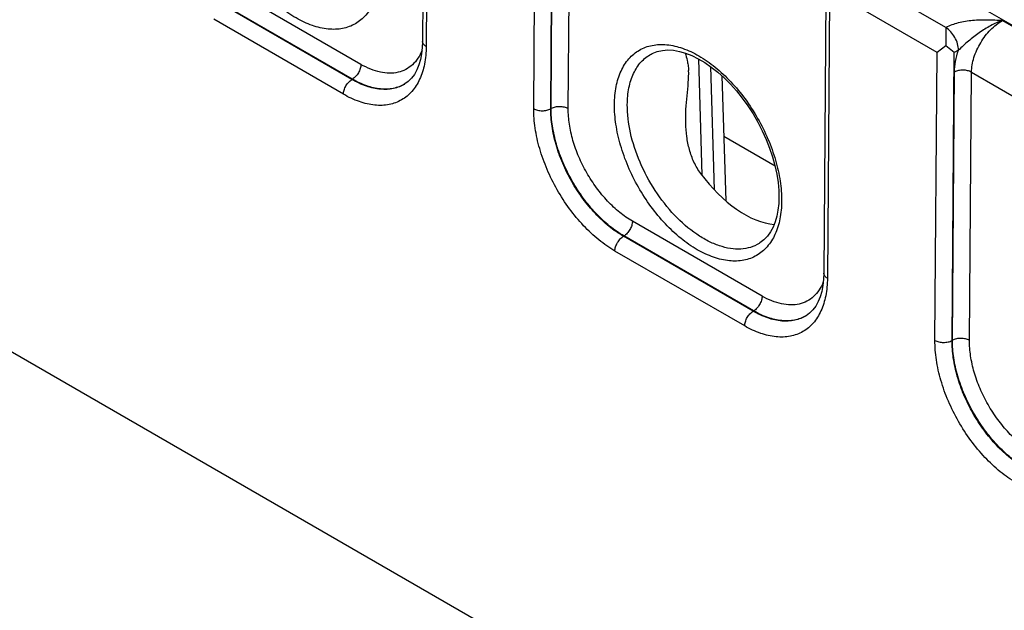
# Model space of a CAD drawing. Header units: inches. Extents: x 0 to 34, y 0 to 22.
# Tile 35 of 56: x 24.063 to 25.677, y 14.083 to 15.051. Entities that reach past the tile are written whole.
import ezdxf

# ---------------------------------------------------------------- set-up
doc = ezdxf.new("R2010")
doc.units = ezdxf.units.IN
doc.header["$LTSCALE"] = 1.87
doc.header["$MEASUREMENT"] = 0
doc.layers.get('0').update_dxf_attribs({"linetype": 'CONTINUOUS'})
doc.layers.add('FOAM', color=7, linetype='CONTINUOUS')

msp = doc.modelspace()

# ---------------------------------------------------------------- linework, layer by layer
at = {"color": 7, "linetype": 'CONTINUOUS'}
for p, q in [((20.96, 17.7728), (26.1913, 14.7523)), ((20.7262, 16.4256), (27.3896, 12.5783)), ((24.7267, 15.5013), (24.7231, 15.0153)), ((24.7324, 15.479), (24.729, 15.0071)), ((24.9053, 14.9053), (24.9089, 15.3772)), ((24.9333, 14.905), (24.9369, 15.3768)), ((24.9338, 14.9053), (24.9372, 15.3449)), ((24.9619, 14.9051), (24.9652, 15.3447)), ((25.3843, 15.1216), (25.3807, 14.6356)), ((25.5808, 15.038), (25.4182, 15.1319)), ((24.622, 14.9777), (24.4094, 15.1005)), ((25.3901, 15.0993), (25.3866, 14.6274)), ((25.5665, 14.9975), (25.3901, 15.0993)), ((24.6074, 14.9531), (24.3947, 15.0759)), ((24.6081, 14.9535), (24.3955, 15.0763)), ((24.5935, 14.9289), (24.3808, 15.0517)), ((25.6734, 15.0496), (26.0958, 14.8057)), ((25.5805, 15.0084), (25.5665, 14.9975)), ((25.5945, 14.9971), (25.5805, 15.0084)), ((25.0976, 14.9948), (25.0976, 14.9948)), ((25.5629, 14.5256), (25.5665, 14.9975)), ((25.5909, 14.5254), (25.5945, 14.9971)), ((25.6015, 15.001), (25.5945, 14.9971)), ((25.1751, 14.987), (25.1809, 14.7965)), ((25.1949, 14.9743), (25.201, 14.7725)), ((25.2137, 14.9589), (25.2199, 14.7544)), ((25.5914, 14.5257), (25.5948, 14.9653)), ((25.6195, 14.5254), (25.6228, 14.965)), ((25.6228, 14.965), (26.0418, 14.7231)), ((24.6081, 14.9535), (24.6074, 14.9531)), ((24.6995, 14.9497), (24.6941, 14.9457)), ((24.6941, 14.9457), (24.6941, 14.9457)), ((24.9338, 14.9053), (24.9333, 14.905)), ((25.2796, 14.5981), (25.067, 14.7208)), ((25.0531, 14.6966), (25.0523, 14.6962)), ((25.265, 14.5734), (25.0523, 14.6962)), ((25.2657, 14.5738), (25.0531, 14.6966)), ((25.2511, 14.5492), (25.0384, 14.672)), ((25.2746, 14.6843), (25.2746, 14.6843)), ((25.2657, 14.5738), (25.265, 14.5734)), ((25.3572, 14.57), (25.3517, 14.566)), ((25.3517, 14.566), (25.3517, 14.566)), ((25.5914, 14.5257), (25.5909, 14.5254))]:
    msp.add_line(p, q, dxfattribs=at)
for points in [[(24.7231, 15.0153), (24.7227, 15.0055), (24.7216, 14.9952), (24.7197, 14.9856), (24.7171, 14.9768), (24.7138, 14.9687), (24.7098, 14.9615), (24.705, 14.9551), (24.6995, 14.9497)], [(25.0976, 14.9948), (25.0996, 14.9958), (25.1076, 14.9989), (25.1161, 15.0008), (25.125, 15.0014), (25.1344, 15.0009), (25.1441, 14.9991), (25.1541, 14.9963), (25.1644, 14.9922), (25.1749, 14.9871), (25.1855, 14.9808), (25.1962, 14.9735), (25.2068, 14.9651), (25.2173, 14.9557), (25.2276, 14.9454), (25.2376, 14.9343), (25.2471, 14.9224), (25.2562, 14.9098), (25.2647, 14.8966), (25.2726, 14.883), (25.2798, 14.8691), (25.2863, 14.8549), (25.2919, 14.8406), (25.2967, 14.8263), (25.3006, 14.8121), (25.3036, 14.7981), (25.3057, 14.7845), (25.3069, 14.7714), (25.3072, 14.76)], [(25.3072, 14.76), (25.3068, 14.7499), (25.3056, 14.739), (25.3036, 14.7289), (25.3009, 14.7196), (25.2975, 14.711), (25.2933, 14.7032), (25.2883, 14.6962), (25.2826, 14.6902), (25.2761, 14.6852), (25.2746, 14.6843)], [(25.3807, 14.6356), (25.3803, 14.6258), (25.3792, 14.6155), (25.3773, 14.6059), (25.3747, 14.5971), (25.3714, 14.5891), (25.3674, 14.5818), (25.3626, 14.5754), (25.3572, 14.57)]]:
    msp.add_lwpolyline(points, dxfattribs=at)
for centre, radius, start, end in [((29.4813, 14.9842), 3.9009, 179.2104, 179.644), ((24.6647, 14.9951), 0.0575, 300.0056, 300.8751), ((25.3223, 14.6154), 0.0575, 300.0056, 300.8751)]:
    msp.add_arc(centre, radius, start, end, dxfattribs=at)
msp.add_ellipse((25.2485, 14.8756), major_axis=(-0.0909, 0.1521), ratio=0.567168, start_param=-4.54207, end_param=-3.534761, dxfattribs=at)
for points, knots in [([(24.654, 15.1336), (24.6539, 15.1237), (24.6523, 15.105), (24.6445, 15.0792), (24.6315, 15.0583), (24.6137, 15.0433), (24.5918, 15.0353), (24.5673, 15.0346), (24.5412, 15.0409), (24.5145, 15.0536), (24.4879, 15.0722), (24.4625, 15.0961), (24.4391, 15.1244), (24.4187, 15.1559), (24.4019, 15.1896), (24.3894, 15.2242), (24.3818, 15.2583), (24.3799, 15.2809), (24.38, 15.2918)], [0, 0, 0, 0, 0.060539, 0.1148, 0.163686, 0.209359, 0.254955, 0.303639, 0.357628, 0.41788, 0.48427, 0.555881, 0.631263, 0.708633, 0.786045, 0.861552, 0.93336, 1, 1, 1, 1]), ([(25.6734, 15.0496), (25.6653, 15.0499), (25.649, 15.0506), (25.6248, 15.0501), (25.6051, 15.0472), (25.5905, 15.0427), (25.5838, 15.0397), (25.5808, 15.038)], [0, 0, 0, 0, 0.258727, 0.517226, 0.769285, 0.888586, 1, 1, 1, 1]), ([(25.6734, 15.0496), (25.6668, 15.0474), (25.6536, 15.0415), (25.6352, 15.0298), (25.6206, 15.0184), (25.6094, 15.0088), (25.604, 15.0037), (25.6015, 15.001)], [0, 0, 0, 0, 0.240927, 0.492183, 0.747197, 0.874582, 1, 1, 1, 1]), ([(25.6228, 14.965), (25.6229, 14.973), (25.6261, 14.9901), (25.637, 15.0139), (25.6528, 15.0347), (25.6663, 15.0456), (25.6734, 15.0496)], [0, 0, 0, 0, 0.237044, 0.499127, 0.761684, 1, 1, 1, 1]), ([(25.6015, 15.001), (25.6015, 15.0045), (25.6003, 15.0118), (25.5958, 15.0222), (25.5893, 15.0313), (25.5837, 15.0362), (25.5808, 15.038)], [0, 0, 0, 0, 0.237688, 0.500938, 0.763678, 1, 1, 1, 1]), ([(24.729, 15.0071), (24.7289, 14.9975), (24.7273, 14.979), (24.7196, 14.9538), (24.707, 14.9332), (24.6895, 14.9186), (24.668, 14.9107), (24.644, 14.9101), (24.6184, 14.9162), (24.6018, 14.9241), (24.5935, 14.9289)], [0, 0, 0, 0, 0.144872, 0.274728, 0.391719, 0.501015, 0.610125, 0.726622, 0.855818, 1, 1, 1, 1]), ([(24.729, 15.0071), (24.7281, 15.0076), (24.7265, 15.0087), (24.7246, 15.0107), (24.7234, 15.013), (24.7231, 15.0145), (24.7231, 15.0153)], [0, 0, 0, 0, 0.290825, 0.550366, 0.78313, 1, 1, 1, 1]), ([(25.0376, 14.9121), (25.0377, 14.9219), (25.0393, 14.9407), (25.0471, 14.9665), (25.0601, 14.9874), (25.0779, 15.0023), (25.0998, 15.0103), (25.1243, 15.011), (25.1504, 15.0048), (25.1771, 14.9921), (25.2037, 14.9734), (25.2291, 14.9495), (25.2525, 14.9213), (25.2729, 14.8897), (25.2897, 14.8561), (25.3021, 14.8215), (25.3098, 14.7874), (25.3116, 14.7648), (25.3116, 14.7539)], [0, 0, 0, 0, 0.06053, 0.114784, 0.163665, 0.209336, 0.254934, 0.30362, 0.357611, 0.417864, 0.484253, 0.555864, 0.631245, 0.708614, 0.786027, 0.861537, 0.933351, 1, 1, 1, 1]), ([(24.7222, 15.001), (24.7204, 14.9964), (24.7161, 14.9878), (24.707, 14.9769), (24.6958, 14.969), (24.6829, 14.9642), (24.6686, 14.9628), (24.6534, 14.9646), (24.6375, 14.9696), (24.6272, 14.9748), (24.622, 14.9777)], [0, 0, 0, 0, 0.124706, 0.241082, 0.353153, 0.465815, 0.58384, 0.710948, 0.849393, 1, 1, 1, 1]), ([(25.0587, 14.9119), (25.0587, 14.9211), (25.0603, 14.9387), (25.0677, 14.9627), (25.0782, 14.9792), (25.0887, 14.9892), (25.0946, 14.9931), (25.0976, 14.9948)], [0, 0, 0, 0, 0.289263, 0.54812, 0.78115, 0.891526, 1, 1, 1, 1]), ([(25.1535, 14.9965), (25.1546, 14.9923), (25.1565, 14.9858), (25.1584, 14.9762), (25.1589, 14.9708), (25.1591, 14.9679)], [0, 0, 0, 0, 0.437969, 0.70042, 1, 1, 1, 1]), ([(25.5948, 14.9653), (25.5948, 14.9711), (25.5962, 14.9833), (25.5994, 14.9951), (25.6015, 15.001)], [0, 0, 0, 0, 0.479633, 1, 1, 1, 1]), ([(24.622, 14.9777), (24.622, 14.9755), (24.6211, 14.9707), (24.6181, 14.9639), (24.6138, 14.9579), (24.6101, 14.9547), (24.6081, 14.9535)], [0, 0, 0, 0, 0.237235, 0.499451, 0.761965, 1, 1, 1, 1]), ([(25.1545, 14.8814), (25.1543, 14.889), (25.1545, 14.904), (25.1564, 14.9262), (25.1588, 14.9474), (25.1595, 14.9613), (25.1591, 14.9679)], [0, 0, 0, 0, 0.261157, 0.520324, 0.772179, 1, 1, 1, 1]), ([(25.6228, 14.965), (25.6209, 14.9661), (25.6162, 14.9678), (25.6089, 14.9687), (25.6015, 14.968), (25.5968, 14.9664), (25.5948, 14.9653)], [0, 0, 0, 0, 0.236978, 0.499454, 0.762225, 1, 1, 1, 1]), ([(24.5935, 14.9289), (24.5935, 14.9312), (24.5944, 14.936), (24.5973, 14.9427), (24.6017, 14.9487), (24.6054, 14.9519), (24.6074, 14.9531)], [0, 0, 0, 0, 0.237235, 0.499451, 0.761965, 1, 1, 1, 1]), ([(24.6941, 14.9457), (24.6913, 14.9439), (24.6853, 14.9409), (24.672, 14.9369), (24.6534, 14.936), (24.6301, 14.9415), (24.615, 14.9487), (24.6074, 14.9531)], [0, 0, 0, 0, 0.109017, 0.219624, 0.452481, 0.710911, 1, 1, 1, 1]), ([(24.6935, 14.9453), (24.6907, 14.9437), (24.6847, 14.9409), (24.6716, 14.9373), (24.6534, 14.9367), (24.6305, 14.9422), (24.6156, 14.9492), (24.6081, 14.9535)], [0, 0, 0, 0, 0.108531, 0.219027, 0.452296, 0.71112, 1, 1, 1, 1]), ([(25.3116, 14.7539), (25.3115, 14.744), (25.3099, 14.7253), (25.3021, 14.6995), (25.2891, 14.6786), (25.2713, 14.6636), (25.2494, 14.6556), (25.2249, 14.6549), (25.1988, 14.6612), (25.1721, 14.6739), (25.1455, 14.6925), (25.1201, 14.7164), (25.0967, 14.7447), (25.0763, 14.7762), (25.0595, 14.8099), (25.047, 14.8445), (25.0394, 14.8786), (25.0375, 14.9012), (25.0376, 14.9121)], [0, 0, 0, 0, 0.060539, 0.1148, 0.163686, 0.209359, 0.254955, 0.303639, 0.357628, 0.41788, 0.48427, 0.555881, 0.631263, 0.708633, 0.786045, 0.861552, 0.93336, 1, 1, 1, 1]), ([(25.2746, 14.6843), (25.2702, 14.6816), (25.2605, 14.6773), (25.2444, 14.6746), (25.2271, 14.6756), (25.209, 14.6802), (25.1904, 14.6882), (25.1648, 14.7036), (25.1342, 14.7305), (25.1029, 14.7707), (25.0784, 14.8164), (25.0626, 14.864), (25.0585, 14.8965), (25.0587, 14.9119)], [0, 0, 0, 0, 0.043161, 0.087886, 0.135651, 0.187437, 0.243708, 0.304482, 0.43772, 0.581838, 0.729015, 0.870865, 1, 1, 1, 1]), ([(25.0384, 14.672), (25.0292, 14.6773), (25.0111, 14.69), (24.9861, 14.7134), (24.9632, 14.7412), (24.9432, 14.7721), (24.9267, 14.8051), (24.9145, 14.839), (24.907, 14.8725), (24.9052, 14.8947), (24.9053, 14.9053)], [0, 0, 0, 0, 0.114048, 0.237068, 0.366566, 0.499478, 0.632462, 0.76217, 0.885523, 1, 1, 1, 1]), ([(24.9053, 14.9053), (24.9073, 14.9042), (24.9119, 14.9025), (24.9192, 14.9016), (24.9266, 14.9024), (24.9313, 14.9039), (24.9333, 14.905)], [0, 0, 0, 0, 0.236978, 0.499454, 0.762225, 1, 1, 1, 1]), ([(25.0523, 14.6962), (25.0441, 14.7009), (25.0278, 14.7123), (25.0055, 14.7332), (24.9849, 14.758), (24.967, 14.7857), (24.9523, 14.8153), (24.9414, 14.8457), (24.9348, 14.8756), (24.9332, 14.8955), (24.9333, 14.905)], [0, 0, 0, 0, 0.114087, 0.237096, 0.366555, 0.499418, 0.63236, 0.762053, 0.885434, 1, 1, 1, 1]), ([(24.9619, 14.9051), (24.9599, 14.9062), (24.9553, 14.9079), (24.9479, 14.9088), (24.9405, 14.908), (24.9358, 14.9065), (24.9338, 14.9053)], [0, 0, 0, 0, 0.236978, 0.499454, 0.762225, 1, 1, 1, 1]), ([(25.0531, 14.6966), (25.0449, 14.7014), (25.0287, 14.7128), (25.0064, 14.7338), (24.9859, 14.7586), (24.9679, 14.7863), (24.9532, 14.8158), (24.9422, 14.8461), (24.9354, 14.876), (24.9338, 14.8958), (24.9338, 14.9053)], [0, 0, 0, 0, 0.114009, 0.237039, 0.366577, 0.499539, 0.632564, 0.762288, 0.885612, 1, 1, 1, 1]), ([(25.067, 14.7208), (25.0597, 14.725), (25.0454, 14.7351), (25.0257, 14.7536), (25.0076, 14.7754), (24.9918, 14.7999), (24.9788, 14.826), (24.9691, 14.8527), (24.9632, 14.8791), (24.9618, 14.8967), (24.9619, 14.9051)], [0, 0, 0, 0, 0.114048, 0.237068, 0.366566, 0.499478, 0.632462, 0.76217, 0.885523, 1, 1, 1, 1]), ([(25.1789, 14.799), (25.1746, 14.8048), (25.1673, 14.8175), (25.16, 14.8381), (25.1558, 14.8596), (25.1547, 14.8742), (25.1545, 14.8814)], [0, 0, 0, 0, 0.248684, 0.498219, 0.748773, 1, 1, 1, 1]), ([(25.067, 14.7208), (25.067, 14.7185), (25.0661, 14.7137), (25.0631, 14.707), (25.0588, 14.701), (25.055, 14.6978), (25.0531, 14.6966)], [0, 0, 0, 0, 0.237235, 0.499451, 0.761965, 1, 1, 1, 1]), ([(25.0384, 14.672), (25.0384, 14.6742), (25.0393, 14.6791), (25.0423, 14.6858), (25.0466, 14.6918), (25.0503, 14.695), (25.0523, 14.6962)], [0, 0, 0, 0, 0.237235, 0.499451, 0.761965, 1, 1, 1, 1]), ([(25.3866, 14.6274), (25.3865, 14.6178), (25.3849, 14.5993), (25.3773, 14.5741), (25.3646, 14.5535), (25.3471, 14.5389), (25.3256, 14.531), (25.3016, 14.5304), (25.276, 14.5365), (25.2594, 14.5444), (25.2511, 14.5492)], [0, 0, 0, 0, 0.144872, 0.274728, 0.391719, 0.501015, 0.610125, 0.726622, 0.855818, 1, 1, 1, 1]), ([(25.3798, 14.6213), (25.378, 14.6167), (25.3737, 14.6081), (25.3646, 14.5972), (25.3534, 14.5893), (25.3405, 14.5845), (25.3262, 14.5831), (25.311, 14.585), (25.2951, 14.5899), (25.2848, 14.5951), (25.2796, 14.5981)], [0, 0, 0, 0, 0.124706, 0.241082, 0.353153, 0.465815, 0.58384, 0.710948, 0.849393, 1, 1, 1, 1]), ([(25.3866, 14.6274), (25.3857, 14.6279), (25.3841, 14.629), (25.3822, 14.6311), (25.381, 14.6333), (25.3807, 14.6349), (25.3807, 14.6356)], [0, 0, 0, 0, 0.290825, 0.550366, 0.78313, 1, 1, 1, 1]), ([(25.2796, 14.5981), (25.2796, 14.5958), (25.2787, 14.591), (25.2757, 14.5842), (25.2714, 14.5782), (25.2677, 14.575), (25.2657, 14.5738)], [0, 0, 0, 0, 0.237235, 0.499451, 0.761965, 1, 1, 1, 1]), ([(25.2511, 14.5492), (25.2511, 14.5515), (25.252, 14.5563), (25.2549, 14.563), (25.2593, 14.569), (25.263, 14.5722), (25.265, 14.5734)], [0, 0, 0, 0, 0.237235, 0.499451, 0.761965, 1, 1, 1, 1]), ([(25.3517, 14.566), (25.3489, 14.5642), (25.3429, 14.5612), (25.3296, 14.5572), (25.311, 14.5563), (25.2877, 14.5618), (25.2726, 14.569), (25.265, 14.5734)], [0, 0, 0, 0, 0.109017, 0.219624, 0.452481, 0.710911, 1, 1, 1, 1]), ([(25.3511, 14.5656), (25.3483, 14.564), (25.3423, 14.5612), (25.3292, 14.5576), (25.311, 14.557), (25.2881, 14.5625), (25.2732, 14.5695), (25.2657, 14.5738)], [0, 0, 0, 0, 0.108531, 0.219027, 0.452296, 0.71112, 1, 1, 1, 1]), ([(25.696, 14.2923), (25.6868, 14.2976), (25.6687, 14.3103), (25.6438, 14.3337), (25.6208, 14.3615), (25.6008, 14.3924), (25.5843, 14.4255), (25.5721, 14.4593), (25.5646, 14.4928), (25.5628, 14.515), (25.5629, 14.5256)], [0, 0, 0, 0, 0.114048, 0.237068, 0.366566, 0.499478, 0.632462, 0.76217, 0.885523, 1, 1, 1, 1]), ([(25.5629, 14.5256), (25.5649, 14.5245), (25.5695, 14.5228), (25.5768, 14.5219), (25.5842, 14.5227), (25.5889, 14.5242), (25.5909, 14.5254)], [0, 0, 0, 0, 0.236978, 0.499454, 0.762225, 1, 1, 1, 1]), ([(25.7099, 14.3165), (25.7017, 14.3212), (25.6854, 14.3326), (25.6631, 14.3535), (25.6426, 14.3783), (25.6246, 14.406), (25.6099, 14.4356), (25.599, 14.466), (25.5924, 14.4959), (25.5908, 14.5158), (25.5909, 14.5254)], [0, 0, 0, 0, 0.114087, 0.237096, 0.366555, 0.499418, 0.63236, 0.762053, 0.885434, 1, 1, 1, 1]), ([(25.6195, 14.5254), (25.6175, 14.5265), (25.6129, 14.5282), (25.6055, 14.5291), (25.5981, 14.5284), (25.5935, 14.5268), (25.5914, 14.5257)], [0, 0, 0, 0, 0.236978, 0.499454, 0.762225, 1, 1, 1, 1]), ([(25.7107, 14.3169), (25.7025, 14.3217), (25.6863, 14.3331), (25.664, 14.3541), (25.6435, 14.3789), (25.6255, 14.4066), (25.6108, 14.4361), (25.5998, 14.4664), (25.593, 14.4963), (25.5914, 14.5161), (25.5914, 14.5257)], [0, 0, 0, 0, 0.114009, 0.237039, 0.366577, 0.499539, 0.632564, 0.762288, 0.885612, 1, 1, 1, 1]), ([(25.7246, 14.3411), (25.7173, 14.3453), (25.703, 14.3554), (25.6833, 14.3739), (25.6652, 14.3958), (25.6494, 14.4202), (25.6364, 14.4463), (25.6268, 14.473), (25.6208, 14.4994), (25.6194, 14.517), (25.6195, 14.5254)], [0, 0, 0, 0, 0.114048, 0.237068, 0.366566, 0.499478, 0.632462, 0.76217, 0.885523, 1, 1, 1, 1])]:
    msp.add_open_spline(points, degree=3, knots=knots, dxfattribs=at)
at = {"layer": 'FOAM', "color": 7, "linetype": 'CONTINUOUS'}
msp.add_line((25.3009, 14.8108), (25.2167, 14.8594), dxfattribs=at)

doc.saveas('drawing.dxf')
